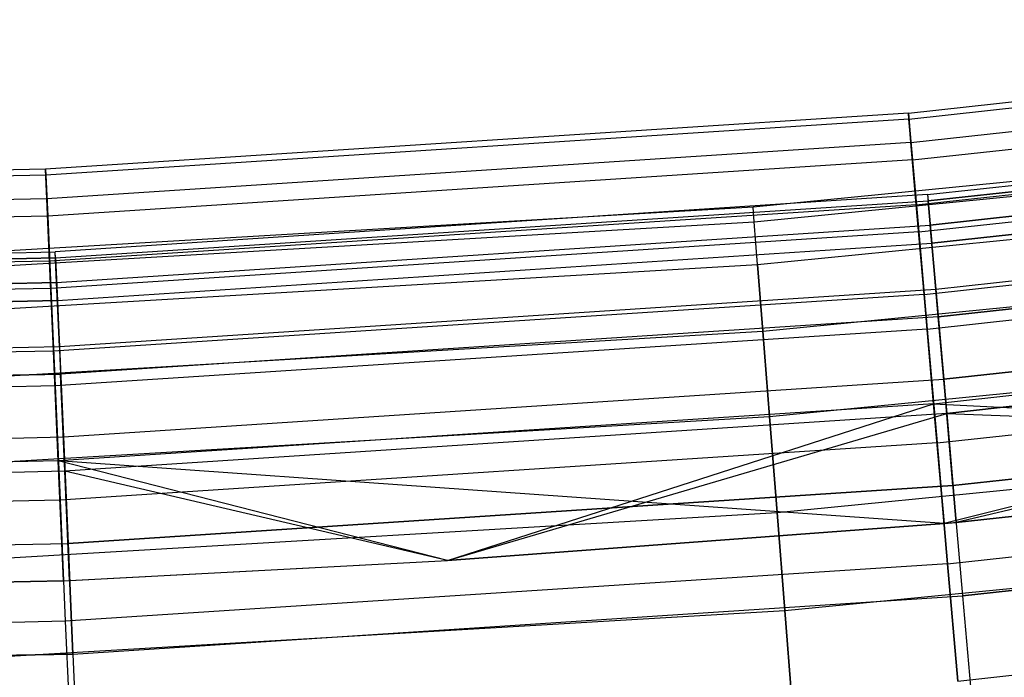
# Model space of a CAD drawing. Extents: x -175 to 175, y -175 to 175.
# Tile 93 of 130: x 5.06 to 11.01, y -123.47 to -119.5. Entities that reach past the tile are written whole.
import ezdxf

# ---------------------------------------------------------------- set-up
doc = ezdxf.new("R2010")
doc.units = 0
doc.header["$LTSCALE"] = 25.4
doc.layers.get('0').update_dxf_attribs({"linetype": 'CONTINUOUS'})

# ---------------------------------------------------------------- blocks, each defined once
blk = doc.blocks.new('SANTANA_PODLOGOWA_STL')
at = {"color": 0}
for p, q in [((10.4311, -120.0598, 248.2513), (15.6221, -119.4952, 248.2513)), ((10.4311, -120.0598, 248.2513), (15.6221, -119.4952, 248.2513)), ((10.4311, -120.0598, 2.7414), (15.6221, -119.4952, 2.7414)), ((10.4311, -120.0598, 2.7414), (15.6221, -119.4952, 2.7414)), ((10.4342, -120.0956, 248.9841), (15.6268, -119.5309, 248.9841)), ((10.4342, -120.0956, 248.9841), (15.6268, -119.5309, 248.9841)), ((10.4342, -120.0956, 2.0086), (15.6268, -119.5309, 2.0086)), ((10.4342, -120.0956, 2.0086), (15.6268, -119.5309, 2.0086)), ((10.4465, -120.2374, 247.5396), (15.6452, -119.672, 247.5396)), ((10.4465, -120.2374, 247.5396), (15.6452, -119.672, 247.5396)), ((10.4465, -120.2374, 3.4531), (15.6452, -119.672, 3.4531)), ((10.4465, -120.2374, 3.4531), (15.6452, -119.672, 3.4531)), ((10.4556, -120.3419, 249.6749), (15.6588, -119.776, 249.6749)), ((10.4556, -120.3419, 249.6749), (15.6588, -119.776, 249.6749)), ((10.4556, -120.3419, 1.3179), (15.6588, -119.776, 1.3179)), ((10.4556, -120.3419, 1.3179), (15.6588, -119.776, 1.3179)), ((10.5469, -120.5521, 248.7203), (15.7953, -119.9773, 248.7203)), ((10.5469, -120.5521, 248.7203), (15.7953, -119.9773, 248.7203)), ((10.5469, -120.5521, 2.2724), (15.7953, -119.9773, 2.2724)), ((10.5469, -120.5521, 2.2724), (15.7953, -119.9773, 2.2724)), ((10.4311, -120.0598, 248.2513), (5.2204, -120.3989, 248.2513)), ((10.4311, -120.0598, 248.2513), (5.2204, -120.3989, 248.2513)), ((10.4311, -120.0598, 2.7414), (5.2204, -120.3989, 2.7414)), ((10.4311, -120.0598, 2.7414), (5.2204, -120.3989, 2.7414)), ((10.4342, -120.0956, 248.9841), (10.4311, -120.0598, 248.2513)), ((10.4311, -120.0598, 248.2513), (10.4465, -120.2374, 247.5396)), ((10.4311, -120.0598, 248.2513), (10.4465, -120.2374, 247.5396)), ((10.4342, -120.0956, 248.9841), (10.4311, -120.0598, 248.2513)), ((10.4465, -120.2374, 3.4531), (10.4311, -120.0598, 2.7414)), ((10.4311, -120.0598, 2.7414), (10.4342, -120.0956, 2.0086)), ((10.4311, -120.0598, 2.7414), (10.4342, -120.0956, 2.0086)), ((10.4465, -120.2374, 3.4531), (10.4311, -120.0598, 2.7414)), ((10.4791, -120.6131, 246.9104), (15.6941, -120.0459, 246.9104)), ((10.4791, -120.6131, 246.9104), (15.6941, -120.0459, 246.9104)), ((10.4791, -120.6131, 4.0823), (15.6941, -120.0459, 4.0823)), ((10.4791, -120.6131, 4.0823), (15.6941, -120.0459, 4.0823)), ((10.5502, -120.5895, 248.0513), (15.8002, -120.0145, 248.0513)), ((10.5502, -120.5895, 248.0513), (15.8002, -120.0145, 248.0513)), ((15.8002, -120.0145, 2.9414), (10.5502, -120.5895, 2.9414)), ((15.8002, -120.0145, 2.9414), (10.5502, -120.5895, 2.9414)), ((10.4342, -120.0956, 248.9841), (5.222, -120.4349, 248.9841)), ((10.4342, -120.0956, 248.9841), (5.222, -120.4349, 248.9841)), ((10.4342, -120.0956, 2.0086), (5.222, -120.4349, 2.0086)), ((10.4342, -120.0956, 2.0086), (5.222, -120.4349, 2.0086)), ((10.4556, -120.3419, 249.6749), (10.4342, -120.0956, 248.9841)), ((10.4556, -120.3419, 249.6749), (10.4342, -120.0956, 248.9841)), ((10.4342, -120.0956, 2.0086), (10.4556, -120.3419, 1.3179)), ((10.4342, -120.0956, 2.0086), (10.4556, -120.3419, 1.3179)), ((14.222, -120.1613, 248.4964), (9.4936, -120.627, 248.4964)), ((14.222, -120.1613, 248.4964), (9.4936, -120.627, 248.4964)), ((14.222, -120.1613, 2.4964), (9.4936, -120.627, 2.4964)), ((14.222, -120.1613, 2.4964), (9.4936, -120.627, 2.4964)), ((15.8195, -120.1612, 249.3641), (10.5631, -120.7369, 249.3641)), ((15.8195, -120.1612, 249.3641), (10.5631, -120.7369, 249.3641)), ((10.5631, -120.7369, 1.6286), (15.8195, -120.1612, 1.6286)), ((10.5631, -120.7369, 1.6286), (15.8195, -120.1612, 1.6286)), ((10.4465, -120.2374, 247.5396), (5.2282, -120.577, 247.5396)), ((10.4465, -120.2374, 247.5396), (5.2282, -120.577, 247.5396)), ((10.4465, -120.2374, 3.4531), (5.2282, -120.577, 3.4531)), ((10.4465, -120.2374, 3.4531), (5.2282, -120.577, 3.4531)), ((10.4465, -120.2374, 247.5396), (10.4791, -120.6131, 246.9104)), ((10.4465, -120.2374, 247.5396), (10.4791, -120.6131, 246.9104)), ((10.4791, -120.6131, 4.0823), (10.4465, -120.2374, 3.4531)), ((10.4791, -120.6131, 4.0823), (10.4465, -120.2374, 3.4531)), ((10.4934, -120.7772, 250.2641), (15.7155, -120.2093, 250.2641)), ((10.4934, -120.7772, 250.2641), (15.7155, -120.2093, 250.2641)), ((10.4934, -120.7772, 0.7286), (15.7155, -120.2093, 0.7286)), ((10.4934, -120.7772, 0.7286), (15.7155, -120.2093, 0.7286)), ((9.5005, -120.7156, 249.0859), (14.2325, -120.2495, 249.0859)), ((9.5005, -120.7156, 249.0859), (14.2325, -120.2495, 249.0859)), ((9.5005, -120.7156, 247.9068), (14.2325, -120.2495, 247.9068)), ((9.5005, -120.7156, 247.9068), (14.2325, -120.2495, 247.9068)), ((9.5005, -120.7156, 3.0859), (14.2325, -120.2495, 3.0859)), ((9.5005, -120.7156, 3.0859), (14.2325, -120.2495, 3.0859)), ((9.5005, -120.7156, 1.9068), (14.2325, -120.2495, 1.9068)), ((9.5005, -120.7156, 1.9068), (14.2325, -120.2495, 1.9068)), ((15.8337, -120.2688, 247.4323), (10.5726, -120.8449, 247.4323)), ((15.8337, -120.2688, 247.4323), (10.5726, -120.8449, 247.4323)), ((10.5726, -120.8449, 3.5604), (15.8337, -120.2688, 3.5604)), ((10.5726, -120.8449, 3.5604), (15.8337, -120.2688, 3.5604)), ((10.4556, -120.3419, 249.6749), (5.2327, -120.6818, 249.6749)), ((10.4556, -120.3419, 249.6749), (5.2327, -120.6818, 249.6749)), ((10.4556, -120.3419, 1.3179), (5.2327, -120.6818, 1.3179)), ((10.4556, -120.3419, 1.3179), (5.2327, -120.6818, 1.3179)), ((10.4934, -120.7772, 250.2641), (10.4556, -120.3419, 249.6749)), ((10.4934, -120.7772, 250.2641), (10.4556, -120.3419, 249.6749)), ((10.4556, -120.3419, 1.3179), (10.4934, -120.7772, 0.7286)), ((10.4556, -120.3419, 1.3179), (10.4934, -120.7772, 0.7286)), ((5.2204, -120.3989, 248.2513), (0, -120.512, 248.2513)), ((5.2204, -120.3989, 248.2513), (0, -120.512, 248.2513)), ((5.2204, -120.3989, 2.7414), (0, -120.512, 2.7414)), ((5.2204, -120.3989, 2.7414), (0, -120.512, 2.7414)), ((5.2204, -120.3989, 248.2513), (5.222, -120.4349, 248.9841)), ((5.2282, -120.577, 247.5396), (5.2204, -120.3989, 248.2513)), ((5.2204, -120.3989, 248.2513), (5.222, -120.4349, 248.9841)), ((5.2282, -120.577, 247.5396), (5.2204, -120.3989, 248.2513)), ((5.2282, -120.577, 3.4531), (5.2204, -120.3989, 2.7414)), ((5.2204, -120.3989, 2.7414), (5.222, -120.4349, 2.0086)), ((5.2282, -120.577, 3.4531), (5.2204, -120.3989, 2.7414)), ((5.2204, -120.3989, 2.7414), (5.222, -120.4349, 2.0086)), ((5.222, -120.4349, 248.9841), (0, -120.548, 248.9841)), ((5.222, -120.4349, 248.9841), (0, -120.548, 248.9841)), ((5.222, -120.4349, 2.0086), (0, -120.548, 2.0086)), ((5.222, -120.4349, 2.0086), (0, -120.548, 2.0086)), ((5.222, -120.4349, 248.9841), (5.2327, -120.6818, 249.6749)), ((5.222, -120.4349, 248.9841), (5.2327, -120.6818, 249.6749)), ((5.222, -120.4349, 2.0086), (5.2327, -120.6818, 1.3179)), ((5.222, -120.4349, 2.0086), (5.2327, -120.6818, 1.3179)), ((9.5208, -120.9734, 249.623), (14.2629, -120.5064, 249.623)), ((9.5208, -120.9734, 249.623), (14.2629, -120.5064, 249.623)), ((9.5208, -120.9734, 247.3697), (14.2629, -120.5064, 247.3697)), ((9.5208, -120.9734, 247.3697), (14.2629, -120.5064, 247.3697)), ((9.5208, -120.9734, 3.623), (14.2629, -120.5064, 3.623)), ((9.5208, -120.9734, 3.623), (14.2629, -120.5064, 3.623)), ((9.5208, -120.9734, 1.3697), (14.2629, -120.5064, 1.3697)), ((9.5208, -120.9734, 1.3697), (14.2629, -120.5064, 1.3697)), ((10.5969, -121.1231, 249.9106), (15.8701, -120.5456, 249.9106)), ((10.5969, -121.1231, 249.9106), (15.8701, -120.5456, 249.9106)), ((10.5969, -121.1231, 1.0821), (15.8701, -120.5456, 1.0821)), ((10.5969, -121.1231, 1.0821), (15.8701, -120.5456, 1.0821)), ((5.2282, -120.577, 247.5396), (0, -120.6903, 247.5396)), ((5.2282, -120.577, 247.5396), (0, -120.6903, 247.5396)), ((5.2282, -120.577, 3.4531), (0, -120.6903, 3.4531)), ((5.2282, -120.577, 3.4531), (0, -120.6903, 3.4531)), ((5.2445, -120.9538, 246.9104), (5.2282, -120.577, 247.5396)), ((5.2445, -120.9538, 246.9104), (5.2282, -120.577, 247.5396)), ((5.2445, -120.9538, 4.0823), (5.2282, -120.577, 3.4531)), ((5.2445, -120.9538, 4.0823), (5.2282, -120.577, 3.4531)), ((10.5469, -120.5521, 248.7203), (5.2785, -120.8974, 248.7203)), ((10.5469, -120.5521, 248.7203), (5.2785, -120.8974, 248.7203)), ((10.5469, -120.5521, 2.2724), (5.2785, -120.8974, 2.2724)), ((10.5469, -120.5521, 2.2724), (5.2785, -120.8974, 2.2724)), ((5.2801, -120.9349, 248.0513), (10.5502, -120.5895, 248.0513)), ((5.2801, -120.9349, 248.0513), (10.5502, -120.5895, 248.0513)), ((5.2801, -120.9349, 2.9414), (10.5502, -120.5895, 2.9414)), ((5.2801, -120.9349, 2.9414), (10.5502, -120.5895, 2.9414)), ((10.5262, -121.1547, 246.4177), (15.7646, -120.585, 246.4177)), ((10.5262, -121.1547, 246.4177), (15.7646, -120.585, 246.4177)), ((10.5262, -121.1547, 4.575), (15.7646, -120.585, 4.575)), ((10.5262, -121.1547, 4.575), (15.7646, -120.585, 4.575)), ((10.5469, -120.5521, 248.7203), (10.5631, -120.7369, 249.3641)), ((10.5469, -120.5521, 248.7203), (10.5502, -120.5895, 248.0513)), ((10.5469, -120.5521, 248.7203), (10.5502, -120.5895, 248.0513)), ((10.5469, -120.5521, 248.7203), (10.5631, -120.7369, 249.3641)), ((10.5469, -120.5521, 2.2724), (10.5502, -120.5895, 2.9414)), ((10.5469, -120.5521, 2.2724), (10.5631, -120.7369, 1.6286)), ((10.5469, -120.5521, 2.2724), (10.5631, -120.7369, 1.6286)), ((10.5469, -120.5521, 2.2724), (10.5502, -120.5895, 2.9414)), ((10.5502, -120.5895, 248.0513), (10.5726, -120.8449, 247.4323)), ((10.5502, -120.5895, 248.0513), (10.5726, -120.8449, 247.4323)), ((10.5726, -120.8449, 3.5604), (10.5502, -120.5895, 2.9414)), ((10.5726, -120.8449, 3.5604), (10.5502, -120.5895, 2.9414)), ((9.4936, -120.627, 248.4964), (4.7504, -120.9067, 248.4964)), ((9.4936, -120.627, 248.4964), (4.7504, -120.9067, 248.4964)), ((9.4936, -120.627, 2.4964), (4.7504, -120.9067, 2.4964)), ((9.4936, -120.627, 2.4964), (4.7504, -120.9067, 2.4964)), ((10.4791, -120.6131, 246.9104), (5.2445, -120.9538, 246.9104)), ((10.4791, -120.6131, 246.9104), (5.2445, -120.9538, 246.9104)), ((10.4791, -120.6131, 4.0823), (5.2445, -120.9538, 4.0823)), ((10.4791, -120.6131, 4.0823), (5.2445, -120.9538, 4.0823)), ((9.5005, -120.7156, 249.0859), (9.4936, -120.627, 248.4964)), ((9.5005, -120.7156, 249.0859), (9.4936, -120.627, 248.4964)), ((9.5005, -120.7156, 247.9068), (9.4936, -120.627, 248.4964)), ((9.5005, -120.7156, 247.9068), (9.4936, -120.627, 248.4964)), ((9.5005, -120.7156, 3.0859), (9.4936, -120.627, 2.4964)), ((9.5005, -120.7156, 3.0859), (9.4936, -120.627, 2.4964)), ((9.5005, -120.7156, 1.9068), (9.4936, -120.627, 2.4964)), ((9.5005, -120.7156, 1.9068), (9.4936, -120.627, 2.4964)), ((10.4791, -120.6131, 246.9104), (10.5262, -121.1547, 246.4177)), ((10.4791, -120.6131, 246.9104), (10.5262, -121.1547, 246.4177)), ((10.5262, -121.1547, 4.575), (10.4791, -120.6131, 4.0823)), ((10.5262, -121.1547, 4.575), (10.4791, -120.6131, 4.0823)), ((5.2327, -120.6818, 249.6749), (0, -120.7952, 249.6749)), ((5.2327, -120.6818, 249.6749), (0, -120.7952, 249.6749)), ((5.2327, -120.6818, 1.3179), (0, -120.7952, 1.3179)), ((5.2327, -120.6818, 1.3179), (0, -120.7952, 1.3179)), ((4.7539, -120.9955, 249.0859), (9.5005, -120.7156, 249.0859)), ((4.7539, -120.9955, 249.0859), (9.5005, -120.7156, 249.0859)), ((4.7539, -120.9955, 247.9068), (9.5005, -120.7156, 247.9068)), ((4.7539, -120.9955, 247.9068), (9.5005, -120.7156, 247.9068)), ((4.7539, -120.9955, 3.0859), (9.5005, -120.7156, 3.0859)), ((4.7539, -120.9955, 3.0859), (9.5005, -120.7156, 3.0859)), ((4.7539, -120.9955, 1.9068), (9.5005, -120.7156, 1.9068)), ((4.7539, -120.9955, 1.9068), (9.5005, -120.7156, 1.9068)), ((5.2327, -120.6818, 249.6749), (5.2516, -121.1184, 250.2641)), ((5.2327, -120.6818, 249.6749), (5.2516, -121.1184, 250.2641)), ((5.2327, -120.6818, 1.3179), (5.2516, -121.1184, 0.7286)), ((5.2327, -120.6818, 1.3179), (5.2516, -121.1184, 0.7286)), ((9.5208, -120.9734, 249.623), (9.5005, -120.7156, 249.0859)), ((9.5208, -120.9734, 249.623), (9.5005, -120.7156, 249.0859)), ((9.5208, -120.9734, 247.3697), (9.5005, -120.7156, 247.9068)), ((9.5208, -120.9734, 247.3697), (9.5005, -120.7156, 247.9068)), ((9.5208, -120.9734, 3.623), (9.5005, -120.7156, 3.0859)), ((9.5208, -120.9734, 3.623), (9.5005, -120.7156, 3.0859)), ((9.5208, -120.9734, 1.3697), (9.5005, -120.7156, 1.9068)), ((9.5208, -120.9734, 1.3697), (9.5005, -120.7156, 1.9068)), ((15.892, -120.7114, 246.9327), (10.6115, -121.2897, 246.9327)), ((15.892, -120.7114, 246.9327), (10.6115, -121.2897, 246.9327)), ((10.6115, -121.2897, 4.06), (15.892, -120.7114, 4.06)), ((10.6115, -121.2897, 4.06), (15.892, -120.7114, 4.06)), ((10.4934, -120.7772, 250.2641), (5.2516, -121.1184, 250.2641)), ((10.4934, -120.7772, 250.2641), (5.2516, -121.1184, 250.2641)), ((10.4934, -120.7772, 0.7286), (5.2516, -121.1184, 0.7286)), ((10.4934, -120.7772, 0.7286), (5.2516, -121.1184, 0.7286)), ((5.2866, -121.0827, 249.3641), (10.5631, -120.7369, 249.3641)), ((5.2866, -121.0827, 249.3641), (10.5631, -120.7369, 249.3641)), ((5.2866, -121.0827, 1.6286), (10.5631, -120.7369, 1.6286)), ((5.2866, -121.0827, 1.6286), (10.5631, -120.7369, 1.6286)), ((10.5444, -121.3643, 250.7012), (10.4934, -120.7772, 250.2641)), ((10.5444, -121.3643, 250.7012), (10.4934, -120.7772, 250.2641)), ((10.4934, -120.7772, 0.7286), (10.5444, -121.3643, 0.2916)), ((10.4934, -120.7772, 0.7286), (10.5444, -121.3643, 0.2916)), ((10.5969, -121.1231, 249.9106), (10.5631, -120.7369, 249.3641)), ((10.5969, -121.1231, 249.9106), (10.5631, -120.7369, 249.3641)), ((10.5631, -120.7369, 1.6286), (10.5969, -121.1231, 1.0821)), ((10.5631, -120.7369, 1.6286), (10.5969, -121.1231, 1.0821)), ((10.5444, -121.3643, 250.7012), (15.7919, -120.7936, 250.7012)), ((10.5444, -121.3643, 250.7012), (15.7919, -120.7936, 250.7012)), ((10.5444, -121.3643, 0.2916), (15.7919, -120.7936, 0.2916)), ((10.5444, -121.3643, 0.2916), (15.7919, -120.7936, 0.2916)), ((0, -121.0126, 248.7203), (5.2785, -120.8974, 248.7203)), ((0, -121.0126, 248.7203), (5.2785, -120.8974, 248.7203)), ((0, -121.0126, 2.2724), (5.2785, -120.8974, 2.2724)), ((0, -121.0126, 2.2724), (5.2785, -120.8974, 2.2724)), ((5.2801, -120.9349, 248.0513), (5.2785, -120.8974, 248.7203)), ((5.2866, -121.0827, 249.3641), (5.2785, -120.8974, 248.7203)), ((5.2866, -121.0827, 249.3641), (5.2785, -120.8974, 248.7203)), ((5.2801, -120.9349, 248.0513), (5.2785, -120.8974, 248.7203)), ((5.2801, -120.9349, 2.9414), (5.2785, -120.8974, 2.2724)), ((5.2866, -121.0827, 1.6286), (5.2785, -120.8974, 2.2724)), ((5.2801, -120.9349, 2.9414), (5.2785, -120.8974, 2.2724)), ((5.2866, -121.0827, 1.6286), (5.2785, -120.8974, 2.2724)), ((5.2913, -121.1911, 247.4323), (10.5726, -120.8449, 247.4323)), ((5.2913, -121.1911, 247.4323), (10.5726, -120.8449, 247.4323)), ((5.2913, -121.1911, 3.5604), (10.5726, -120.8449, 3.5604)), ((5.2913, -121.1911, 3.5604), (10.5726, -120.8449, 3.5604)), ((10.6115, -121.2897, 246.9327), (10.5726, -120.8449, 247.4323)), ((10.6115, -121.2897, 246.9327), (10.5726, -120.8449, 247.4323)), ((10.6115, -121.2897, 4.06), (10.5726, -120.8449, 3.5604)), ((10.6115, -121.2897, 4.06), (10.5726, -120.8449, 3.5604)), ((5.2801, -120.9349, 248.0513), (0, -121.0501, 248.0513)), ((5.2801, -120.9349, 248.0513), (0, -121.0501, 248.0513)), ((0, -121.0501, 2.9414), (5.2801, -120.9349, 2.9414)), ((0, -121.0501, 2.9414), (5.2801, -120.9349, 2.9414)), ((5.2445, -120.9538, 246.9104), (0, -121.0675, 246.9104)), ((5.2445, -120.9538, 246.9104), (0, -121.0675, 246.9104)), ((5.2445, -120.9538, 4.0823), (0, -121.0675, 4.0823)), ((5.2445, -120.9538, 4.0823), (0, -121.0675, 4.0823)), ((5.268, -121.4969, 246.4177), (5.2445, -120.9538, 246.9104)), ((5.268, -121.4969, 246.4177), (5.2445, -120.9538, 246.9104)), ((5.268, -121.4969, 4.575), (5.2445, -120.9538, 4.0823)), ((5.268, -121.4969, 4.575), (5.2445, -120.9538, 4.0823)), ((5.2801, -120.9349, 248.0513), (5.2913, -121.1911, 247.4323)), ((5.2801, -120.9349, 248.0513), (5.2913, -121.1911, 247.4323)), ((5.2913, -121.1911, 3.5604), (5.2801, -120.9349, 2.9414)), ((5.2913, -121.1911, 3.5604), (5.2801, -120.9349, 2.9414)), ((9.5526, -121.3777, 250.06), (14.3105, -120.9091, 250.06)), ((9.5526, -121.3777, 250.06), (14.3105, -120.9091, 250.06)), ((9.5526, -121.3777, 246.9327), (14.3105, -120.9091, 246.9327)), ((9.5526, -121.3777, 246.9327), (14.3105, -120.9091, 246.9327)), ((9.5526, -121.3777, 4.06), (14.3105, -120.9091, 4.06)), ((9.5526, -121.3777, 4.06), (14.3105, -120.9091, 4.06)), ((9.5526, -121.3777, 0.9327), (14.3105, -120.9091, 0.9327)), ((9.5526, -121.3777, 0.9327), (14.3105, -120.9091, 0.9327)), ((4.7641, -121.254, 249.623), (9.5208, -120.9734, 249.623)), ((4.7641, -121.254, 249.623), (9.5208, -120.9734, 249.623)), ((4.7641, -121.254, 247.3697), (9.5208, -120.9734, 247.3697)), ((4.7641, -121.254, 247.3697), (9.5208, -120.9734, 247.3697)), ((4.7641, -121.254, 3.623), (9.5208, -120.9734, 3.623)), ((4.7641, -121.254, 3.623), (9.5208, -120.9734, 3.623)), ((4.7641, -121.254, 1.3697), (9.5208, -120.9734, 1.3697)), ((4.7641, -121.254, 1.3697), (9.5208, -120.9734, 1.3697)), ((9.5526, -121.3777, 250.06), (9.5208, -120.9734, 249.623)), ((9.5526, -121.3777, 250.06), (9.5208, -120.9734, 249.623)), ((9.5208, -120.9734, 247.3697), (9.5526, -121.3777, 246.9327)), ((9.5208, -120.9734, 247.3697), (9.5526, -121.3777, 246.9327)), ((9.5526, -121.3777, 4.06), (9.5208, -120.9734, 3.623)), ((9.5526, -121.3777, 4.06), (9.5208, -120.9734, 3.623)), ((9.5208, -120.9734, 1.3697), (9.5526, -121.3777, 0.9327)), ((9.5208, -120.9734, 1.3697), (9.5526, -121.3777, 0.9327)), ((0, -121.1981, 249.3641), (5.2866, -121.0827, 249.3641)), ((0, -121.1981, 249.3641), (5.2866, -121.0827, 249.3641)), ((5.2866, -121.0827, 1.6286), (0, -121.1981, 1.6286)), ((5.2866, -121.0827, 1.6286), (0, -121.1981, 1.6286)), ((5.2516, -121.1184, 250.2641), (0, -121.2322, 250.2641)), ((5.2516, -121.1184, 250.2641), (0, -121.2322, 250.2641)), ((5.2516, -121.1184, 0.7286), (0, -121.2322, 0.7286)), ((5.2516, -121.1184, 0.7286), (0, -121.2322, 0.7286)), ((5.2516, -121.1184, 250.2641), (5.2772, -121.7072, 250.7012)), ((5.2516, -121.1184, 250.2641), (5.2772, -121.7072, 250.7012)), ((5.2516, -121.1184, 0.7286), (5.2772, -121.7072, 0.2916)), ((5.2516, -121.1184, 0.7286), (5.2772, -121.7072, 0.2916)), ((5.3035, -121.4701, 249.9106), (5.2866, -121.0827, 249.3641)), ((5.3035, -121.4701, 249.9106), (5.2866, -121.0827, 249.3641)), ((5.2866, -121.0827, 1.6286), (5.3035, -121.4701, 1.0821)), ((5.2866, -121.0827, 1.6286), (5.3035, -121.4701, 1.0821)), ((5.3035, -121.4701, 249.9106), (10.5969, -121.1231, 249.9106)), ((5.3035, -121.4701, 249.9106), (10.5969, -121.1231, 249.9106)), ((5.3035, -121.4701, 1.0821), (10.5969, -121.1231, 1.0821)), ((5.3035, -121.4701, 1.0821), (10.5969, -121.1231, 1.0821)), ((10.6445, -121.6675, 250.2983), (10.5969, -121.1231, 249.9106)), ((10.6445, -121.6675, 250.2983), (10.5969, -121.1231, 249.9106)), ((10.5969, -121.1231, 1.0821), (10.6445, -121.6675, 0.6944)), ((10.5969, -121.1231, 1.0821), (10.6445, -121.6675, 0.6944)), ((10.6445, -121.6675, 250.2983), (15.9415, -121.0874, 250.2983)), ((10.6445, -121.6675, 250.2983), (15.9415, -121.0874, 250.2983)), ((15.9415, -121.0874, 0.6944), (10.6445, -121.6675, 0.6944)), ((15.9415, -121.0874, 0.6944), (10.6445, -121.6675, 0.6944)), ((0, -121.3066, 247.4323), (5.2913, -121.1911, 247.4323)), ((0, -121.3066, 247.4323), (5.2913, -121.1911, 247.4323)), ((5.2913, -121.1911, 3.5604), (0, -121.3066, 3.5604)), ((5.2913, -121.1911, 3.5604), (0, -121.3066, 3.5604)), ((10.5262, -121.1547, 246.4177), (5.268, -121.4969, 246.4177)), ((10.5262, -121.1547, 246.4177), (5.268, -121.4969, 246.4177)), ((10.5262, -121.1547, 4.575), (5.268, -121.4969, 4.575)), ((10.5262, -121.1547, 4.575), (5.268, -121.4969, 4.575)), ((5.2913, -121.1911, 247.4323), (5.3108, -121.6371, 246.9327)), ((5.2913, -121.1911, 247.4323), (5.3108, -121.6371, 246.9327)), ((5.2913, -121.1911, 3.5604), (5.3108, -121.6371, 4.06)), ((5.2913, -121.1911, 3.5604), (5.3108, -121.6371, 4.06)), ((10.5262, -121.1547, 246.4177), (10.5836, -121.8154, 246.104)), ((10.5262, -121.1547, 246.4177), (10.5836, -121.8154, 246.104)), ((10.5836, -121.8154, 4.8887), (10.5262, -121.1547, 4.575)), ((10.5836, -121.8154, 4.8887), (10.5262, -121.1547, 4.575)), ((10.5836, -121.8154, 246.104), (15.8506, -121.2426, 246.104)), ((10.5836, -121.8154, 246.104), (15.8506, -121.2426, 246.104)), ((10.5836, -121.8154, 4.8887), (15.8506, -121.2426, 4.8887)), ((10.5836, -121.8154, 4.8887), (15.8506, -121.2426, 4.8887)), ((15.8506, -121.2426, 4.8887), (10.6464, -122.5384, 4.9964)), ((15.8506, -121.2426, 4.8887), (10.6464, -122.5384, 4.9964)), ((10.6115, -121.2897, 246.9327), (5.3108, -121.6371, 246.9327)), ((10.6115, -121.2897, 246.9327), (5.3108, -121.6371, 246.9327)), ((10.6115, -121.2897, 4.06), (5.3108, -121.6371, 4.06)), ((10.6115, -121.2897, 4.06), (5.3108, -121.6371, 4.06)), ((10.6626, -121.8739, 246.6086), (10.6115, -121.2897, 246.9327)), ((10.6626, -121.8739, 246.6086), (10.6115, -121.2897, 246.9327)), ((10.6115, -121.2897, 4.06), (10.6626, -121.8739, 4.3841)), ((10.6115, -121.2897, 4.06), (10.6626, -121.8739, 4.3841)), ((10.6626, -121.8739, 246.6086), (15.9685, -121.2928, 246.6086)), ((10.6626, -121.8739, 246.6086), (15.9685, -121.2928, 246.6086)), ((15.9685, -121.2928, 4.3841), (10.6626, -121.8739, 4.3841)), ((15.9685, -121.2928, 4.3841), (10.6626, -121.8739, 4.3841)), ((15.9685, -121.2928, 246.6086), (10.7202, -122.532, 246.4964)), ((15.9685, -121.2928, 246.6086), (10.7202, -122.532, 246.4964)), ((4.78, -121.6591, 250.06), (9.5526, -121.3777, 250.06)), ((4.78, -121.6591, 250.06), (9.5526, -121.3777, 250.06)), ((4.78, -121.6591, 246.9327), (9.5526, -121.3777, 246.9327)), ((4.78, -121.6591, 246.9327), (9.5526, -121.3777, 246.9327)), ((4.78, -121.6591, 4.06), (9.5526, -121.3777, 4.06)), ((4.78, -121.6591, 4.06), (9.5526, -121.3777, 4.06)), ((4.78, -121.6591, 0.9327), (9.5526, -121.3777, 0.9327)), ((4.78, -121.6591, 0.9327), (9.5526, -121.3777, 0.9327)), ((10.5444, -121.3643, 250.7012), (5.2772, -121.7072, 250.7012)), ((10.5444, -121.3643, 250.7012), (5.2772, -121.7072, 250.7012)), ((10.5444, -121.3643, 0.2916), (5.2772, -121.7072, 0.2916)), ((10.5444, -121.3643, 0.2916), (5.2772, -121.7072, 0.2916)), ((9.5931, -121.8924, 250.3581), (9.5526, -121.3777, 250.06)), ((9.5931, -121.8924, 250.3581), (9.5526, -121.3777, 250.06)), ((9.5526, -121.3777, 246.9327), (9.5931, -121.8924, 246.6346)), ((9.5526, -121.3777, 246.9327), (9.5931, -121.8924, 246.6346)), ((9.5931, -121.8924, 4.3581), (9.5526, -121.3777, 4.06)), ((9.5931, -121.8924, 4.3581), (9.5526, -121.3777, 4.06)), ((9.5526, -121.3777, 0.9327), (9.5931, -121.8924, 0.6346)), ((9.5526, -121.3777, 0.9327), (9.5931, -121.8924, 0.6346)), ((10.6042, -122.0525, 250.9483), (10.5444, -121.3643, 250.7012)), ((10.6042, -122.0525, 250.9483), (10.5444, -121.3643, 250.7012)), ((10.5444, -121.3643, 0.2916), (10.6042, -122.0525, 0.0444)), ((10.5444, -121.3643, 0.2916), (10.6042, -122.0525, 0.0444)), ((9.5931, -121.8924, 250.3581), (14.3712, -121.4218, 250.3581)), ((9.5931, -121.8924, 250.3581), (14.3712, -121.4218, 250.3581)), ((9.5931, -121.8924, 246.6346), (14.3712, -121.4218, 246.6346)), ((9.5931, -121.8924, 246.6346), (14.3712, -121.4218, 246.6346)), ((9.5931, -121.8924, 4.3581), (14.3712, -121.4218, 4.3581)), ((9.5931, -121.8924, 4.3581), (14.3712, -121.4218, 4.3581)), ((9.5931, -121.8924, 0.6346), (14.3712, -121.4218, 0.6346)), ((9.5931, -121.8924, 0.6346), (14.3712, -121.4218, 0.6346)), ((0, -121.5858, 249.9106), (5.3035, -121.4701, 249.9106)), ((0, -121.5858, 249.9106), (5.3035, -121.4701, 249.9106)), ((0, -121.5858, 1.0821), (5.3035, -121.4701, 1.0821)), ((0, -121.5858, 1.0821), (5.3035, -121.4701, 1.0821)), ((5.268, -121.4969, 246.4177), (0, -121.6111, 246.4177)), ((5.268, -121.4969, 246.4177), (0, -121.6111, 246.4177)), ((5.268, -121.4969, 4.575), (0, -121.6111, 4.575)), ((5.268, -121.4969, 4.575), (0, -121.6111, 4.575)), ((5.2968, -122.1595, 246.104), (5.268, -121.4969, 246.4177)), ((5.2968, -122.1595, 246.104), (5.268, -121.4969, 246.4177)), ((5.2968, -122.1595, 4.8887), (5.268, -121.4969, 4.575)), ((5.2968, -122.1595, 4.8887), (5.268, -121.4969, 4.575)), ((5.3035, -121.4701, 249.9106), (5.3273, -122.016, 250.2983)), ((5.3035, -121.4701, 249.9106), (5.3273, -122.016, 250.2983)), ((5.3035, -121.4701, 1.0821), (5.3273, -122.016, 0.6944)), ((5.3035, -121.4701, 1.0821), (5.3273, -122.016, 0.6944)), ((10.6042, -122.0525, 250.9483), (15.8814, -121.4786, 250.9483)), ((10.6042, -122.0525, 250.9483), (15.8814, -121.4786, 250.9483)), ((10.6042, -122.0525, 0.0444), (15.8814, -121.4786, 0.0444)), ((10.6042, -122.0525, 0.0444), (15.8814, -121.4786, 0.0444)), ((0, -121.753, 246.9327), (5.3108, -121.6371, 246.9327)), ((0, -121.753, 246.9327), (5.3108, -121.6371, 246.9327)), ((5.3108, -121.6371, 4.06), (0, -121.753, 4.06)), ((5.3108, -121.6371, 4.06), (0, -121.753, 4.06)), ((5.3364, -122.223, 246.6086), (5.3108, -121.6371, 246.9327)), ((5.3364, -122.223, 246.6086), (5.3108, -121.6371, 246.9327)), ((5.3108, -121.6371, 4.06), (5.3364, -122.223, 4.3841)), ((5.3108, -121.6371, 4.06), (5.3364, -122.223, 4.3841)), ((5.3273, -122.016, 250.2983), (10.6445, -121.6675, 250.2983)), ((5.3273, -122.016, 250.2983), (10.6445, -121.6675, 250.2983)), ((5.3273, -122.016, 0.6944), (10.6445, -121.6675, 0.6944)), ((5.3273, -122.016, 0.6944), (10.6445, -121.6675, 0.6944)), ((10.6445, -121.6675, 250.2983), (10.7006, -122.3089, 250.4838)), ((10.6445, -121.6675, 250.2983), (10.7006, -122.3089, 250.4838)), ((10.7006, -122.3089, 0.5089), (10.6445, -121.6675, 0.6944)), ((10.7006, -122.3089, 0.5089), (10.6445, -121.6675, 0.6944)), ((5.2772, -121.7072, 250.7012), (0, -121.8215, 250.7012)), ((5.2772, -121.7072, 250.7012), (0, -121.8215, 250.7012)), ((5.2772, -121.7072, 0.2916), (0, -121.8215, 0.2916)), ((5.2772, -121.7072, 0.2916), (0, -121.8215, 0.2916)), ((5.2772, -121.7072, 250.7012), (5.3071, -122.3973, 250.9483)), ((5.2772, -121.7072, 250.7012), (5.3071, -122.3973, 250.9483)), ((5.2772, -121.7072, 0.2916), (5.3071, -122.3973, 0.0444)), ((5.2772, -121.7072, 0.2916), (5.3071, -122.3973, 0.0444)), ((16.0255, -121.7257, 250.4838), (10.7006, -122.3089, 250.4838)), ((16.0255, -121.7257, 250.4838), (10.7006, -122.3089, 250.4838)), ((10.7006, -122.3089, 0.5089), (16.0255, -121.7257, 0.5089)), ((10.7006, -122.3089, 0.5089), (16.0255, -121.7257, 0.5089)), ((10.5836, -121.8154, 246.104), (5.2968, -122.1595, 246.104)), ((10.5836, -121.8154, 246.104), (5.2968, -122.1595, 246.104)), ((10.5836, -121.8154, 4.8887), (5.2968, -122.1595, 4.8887)), ((10.5836, -121.8154, 4.8887), (5.2968, -122.1595, 4.8887)), ((7.6469, -122.7621, 4.9964), (10.5836, -121.8154, 4.8887)), ((7.6469, -122.7621, 4.9964), (10.5836, -121.8154, 4.8887)), ((10.6464, -122.5384, 245.9964), (10.5836, -121.8154, 246.104)), ((10.5836, -121.8154, 246.104), (15.2641, -122.0492, 245.9964)), ((10.6464, -122.5384, 245.9964), (10.5836, -121.8154, 246.104)), ((10.5836, -121.8154, 246.104), (15.2641, -122.0492, 245.9964)), ((10.5836, -121.8154, 4.8887), (10.6464, -122.5384, 4.9964)), ((10.5836, -121.8154, 4.8887), (10.6464, -122.5384, 4.9964)), ((4.8003, -122.1751, 250.3581), (9.5931, -121.8924, 250.3581)), ((4.8003, -122.1751, 250.3581), (9.5931, -121.8924, 250.3581)), ((4.8003, -122.1751, 246.6346), (9.5931, -121.8924, 246.6346)), ((4.8003, -122.1751, 246.6346), (9.5931, -121.8924, 246.6346)), ((4.8003, -122.1751, 4.3581), (9.5931, -121.8924, 4.3581)), ((4.8003, -122.1751, 4.3581), (9.5931, -121.8924, 4.3581)), ((4.8003, -122.1751, 0.6346), (9.5931, -121.8924, 0.6346)), ((4.8003, -122.1751, 0.6346), (9.5931, -121.8924, 0.6346)), ((10.6626, -121.8739, 246.6086), (5.3364, -122.223, 246.6086)), ((10.6626, -121.8739, 246.6086), (5.3364, -122.223, 246.6086)), ((10.6626, -121.8739, 4.3841), (5.3364, -122.223, 4.3841)), ((10.6626, -121.8739, 4.3841), (5.3364, -122.223, 4.3841)), ((7.6469, -122.7621, 246.4964), (10.6626, -121.8739, 246.6086)), ((7.6469, -122.7621, 246.4964), (10.6626, -121.8739, 246.6086)), ((7.6469, -122.7621, 4.4964), (10.6626, -121.8739, 4.3841)), ((7.6469, -122.7621, 4.4964), (10.6626, -121.8739, 4.3841)), ((9.6387, -122.4718, 250.4908), (9.5931, -121.8924, 250.3581)), ((9.6387, -122.4718, 250.4908), (9.5931, -121.8924, 250.3581)), ((9.5931, -121.8924, 246.6346), (9.6387, -122.4718, 246.502)), ((9.5931, -121.8924, 246.6346), (9.6387, -122.4718, 246.502)), ((9.6387, -122.4718, 4.4908), (9.5931, -121.8924, 4.3581)), ((9.6387, -122.4718, 4.4908), (9.5931, -121.8924, 4.3581)), ((9.5931, -121.8924, 0.6346), (9.6387, -122.4718, 0.5019)), ((9.5931, -121.8924, 0.6346), (9.6387, -122.4718, 0.5019)), ((10.6626, -121.8739, 246.6086), (10.7202, -122.532, 246.4964)), ((10.6626, -121.8739, 246.6086), (10.7202, -122.532, 246.4964)), ((10.7202, -122.532, 4.4964), (10.6626, -121.8739, 4.3841)), ((10.6626, -121.8739, 4.3841), (15.2641, -122.0492, 4.4964)), ((10.7202, -122.532, 4.4964), (10.6626, -121.8739, 4.3841)), ((10.6626, -121.8739, 4.3841), (15.2641, -122.0492, 4.4964)), ((0, -122.1322, 250.2983), (5.3273, -122.016, 250.2983)), ((0, -122.1322, 250.2983), (5.3273, -122.016, 250.2983)), ((0, -122.1322, 0.6944), (5.3273, -122.016, 0.6944)), ((0, -122.1322, 0.6944), (5.3273, -122.016, 0.6944)), ((5.3273, -122.016, 250.2983), (5.3554, -122.6592, 250.4838)), ((5.3273, -122.016, 250.2983), (5.3554, -122.6592, 250.4838)), ((5.3273, -122.016, 0.6944), (5.3554, -122.6592, 0.5089)), ((5.3273, -122.016, 0.6944), (5.3554, -122.6592, 0.5089)), ((9.6387, -122.4718, 250.4908), (14.4395, -121.999, 250.4908)), ((9.6387, -122.4718, 250.4908), (14.4395, -121.999, 250.4908)), ((9.6387, -122.4718, 246.502), (14.4395, -121.999, 246.502)), ((9.6387, -122.4718, 246.502), (14.4395, -121.999, 246.502)), ((9.6387, -122.4718, 4.4908), (14.4395, -121.999, 4.4908)), ((9.6387, -122.4718, 4.4908), (14.4395, -121.999, 4.4908)), ((9.6387, -122.4718, 0.5019), (14.4395, -121.999, 0.5019)), ((9.6387, -122.4718, 0.5019), (14.4395, -121.999, 0.5019)), ((10.6042, -122.0525, 250.9483), (5.3071, -122.3973, 250.9483)), ((10.6042, -122.0525, 250.9483), (5.3071, -122.3973, 250.9483)), ((10.6042, -122.0525, 0.0444), (5.3071, -122.3973, 0.0444)), ((10.6042, -122.0525, 0.0444), (5.3071, -122.3973, 0.0444)), ((10.6676, -122.7825, 250.9843), (10.6042, -122.0525, 250.9483)), ((10.6676, -122.7825, 250.9843), (10.6042, -122.0525, 250.9483)), ((10.6042, -122.0525, 0.0444), (10.6676, -122.7825, 0.0084)), ((10.6042, -122.0525, 0.0444), (10.6676, -122.7825, 0.0084)), ((10.6464, -122.5384, 245.9964), (15.2641, -122.0492, 246.4964)), ((10.6464, -122.5384, 245.9964), (15.2641, -122.0492, 246.4964)), ((10.6464, -122.5384, 245.9964), (15.2641, -122.0492, 245.9964)), ((10.6464, -122.5384, 245.9964), (15.2641, -122.0492, 245.9964)), ((10.6464, -122.5384, 4.9964), (15.2641, -122.0492, 4.9964)), ((10.6464, -122.5384, 4.9964), (15.2641, -122.0492, 4.9964)), ((10.7202, -122.532, 246.4964), (15.2641, -122.0492, 246.4964)), ((10.7202, -122.532, 246.4964), (15.2641, -122.0492, 246.4964)), ((15.2641, -122.0492, 4.9964), (10.7202, -122.532, 4.4964)), ((10.7202, -122.532, 4.4964), (15.2641, -122.0492, 4.4964)), ((15.2641, -122.0492, 4.9964), (10.7202, -122.532, 4.4964)), ((10.7202, -122.532, 4.4964), (15.2641, -122.0492, 4.4964)), ((5.2968, -122.1595, 246.104), (0, -122.2743, 246.104)), ((5.2968, -122.1595, 246.104), (0, -122.2743, 246.104)), ((5.2968, -122.1595, 4.8887), (0, -122.2743, 4.8887)), ((5.2968, -122.1595, 4.8887), (0, -122.2743, 4.8887)), ((5.2968, -122.1595, 246.104), (5.3282, -122.8845, 245.9964)), ((10.6464, -122.5384, 245.9964), (5.2968, -122.1595, 246.104)), ((10.6464, -122.5384, 245.9964), (5.2968, -122.1595, 246.104)), ((7.6469, -122.7621, 245.9964), (5.2968, -122.1595, 246.104)), ((7.6469, -122.7621, 245.9964), (5.2968, -122.1595, 246.104)), ((5.2968, -122.1595, 246.104), (5.3282, -122.8845, 245.9964)), ((5.3282, -122.8845, 4.9964), (5.2968, -122.1595, 4.8887)), ((7.6469, -122.7621, 4.9964), (5.2968, -122.1595, 4.8887)), ((5.3282, -122.8845, 4.9964), (5.2968, -122.1595, 4.8887)), ((7.6469, -122.7621, 4.9964), (5.2968, -122.1595, 4.8887)), ((10.6676, -122.7825, 250.9843), (15.9764, -122.2051, 250.9843)), ((10.6676, -122.7825, 250.9843), (15.9764, -122.2051, 250.9843)), ((10.6676, -122.7825, 0.0084), (15.9764, -122.2051, 0.0084)), ((10.6676, -122.7825, 0.0084), (15.9764, -122.2051, 0.0084)), ((5.3364, -122.223, 246.6086), (0, -122.3394, 246.6086)), ((5.3364, -122.223, 246.6086), (0, -122.3394, 246.6086)), ((5.3364, -122.223, 4.3841), (0, -122.3394, 4.3841)), ((5.3364, -122.223, 4.3841), (0, -122.3394, 4.3841)), ((5.3652, -122.8829, 246.4964), (5.3364, -122.223, 246.6086)), ((7.6469, -122.7621, 246.4964), (5.3364, -122.223, 246.6086)), ((5.3652, -122.8829, 246.4964), (5.3364, -122.223, 246.6086)), ((7.6469, -122.7621, 246.4964), (5.3364, -122.223, 246.6086)), ((7.6469, -122.7621, 4.4964), (5.3364, -122.223, 4.3841)), ((7.6469, -122.7621, 4.4964), (5.3364, -122.223, 4.3841)), ((5.3652, -122.8829, 4.4964), (5.3364, -122.223, 4.3841)), ((5.3652, -122.8829, 4.4964), (5.3364, -122.223, 4.3841)), ((5.3554, -122.6592, 250.4838), (10.7006, -122.3089, 250.4838)), ((5.3554, -122.6592, 250.4838), (10.7006, -122.3089, 250.4838)), ((10.7006, -122.3089, 0.5089), (5.3554, -122.6592, 0.5089)), ((10.7006, -122.3089, 0.5089), (5.3554, -122.6592, 0.5089)), ((10.7006, -122.3089, 250.4838), (10.7589, -122.9753, 250.4462)), ((10.7006, -122.3089, 250.4838), (10.7589, -122.9753, 250.4462)), ((10.7006, -122.3089, 0.5089), (10.7589, -122.9753, 0.5465)), ((10.7006, -122.3089, 0.5089), (10.7589, -122.9753, 0.5465)), ((16.1128, -122.389, 250.4462), (10.7589, -122.9753, 250.4462)), ((16.1128, -122.389, 250.4462), (10.7589, -122.9753, 250.4462)), ((10.7589, -122.9753, 0.5465), (16.1128, -122.389, 0.5465)), ((10.7589, -122.9753, 0.5465), (16.1128, -122.389, 0.5465)), ((5.3071, -122.3973, 250.9483), (0, -122.5123, 250.9483)), ((5.3071, -122.3973, 250.9483), (0, -122.5123, 250.9483)), ((5.3071, -122.3973, 0.0444), (0, -122.5123, 0.0444)), ((5.3071, -122.3973, 0.0444), (0, -122.5123, 0.0444)), ((5.3071, -122.3973, 250.9483), (5.3388, -123.1294, 250.9843)), ((5.3071, -122.3973, 250.9483), (5.3388, -123.1294, 250.9843)), ((5.3071, -122.3973, 0.0444), (5.3388, -123.1294, 0.0084)), ((5.3071, -122.3973, 0.0444), (5.3388, -123.1294, 0.0084)), ((4.8231, -122.7558, 250.4908), (9.6387, -122.4718, 250.4908)), ((4.8231, -122.7558, 250.4908), (9.6387, -122.4718, 250.4908)), ((4.8231, -122.7558, 246.502), (9.6387, -122.4718, 246.502)), ((4.8231, -122.7558, 246.502), (9.6387, -122.4718, 246.502)), ((4.8231, -122.7558, 4.4908), (9.6387, -122.4718, 4.4908)), ((4.8231, -122.7558, 4.4908), (9.6387, -122.4718, 4.4908)), ((4.8231, -122.7558, 0.5019), (9.6387, -122.4718, 0.5019)), ((4.8231, -122.7558, 0.5019), (9.6387, -122.4718, 0.5019)), ((9.6854, -123.0645, 250.4462), (9.6387, -122.4718, 250.4908)), ((9.6854, -123.0645, 250.4462), (9.6387, -122.4718, 250.4908)), ((9.6387, -122.4718, 246.502), (9.6854, -123.0645, 246.5465)), ((9.6387, -122.4718, 246.502), (9.6854, -123.0645, 246.5465)), ((9.6854, -123.0645, 4.4462), (9.6387, -122.4718, 4.4908)), ((9.6854, -123.0645, 4.4462), (9.6387, -122.4718, 4.4908)), ((9.6387, -122.4718, 0.5019), (9.6854, -123.0645, 0.5465)), ((9.6387, -122.4718, 0.5019), (9.6854, -123.0645, 0.5465)), ((7.6469, -122.7621, 246.4964), (10.7202, -122.532, 246.4964)), ((7.6469, -122.7621, 245.9964), (10.7202, -122.532, 246.4964)), ((7.6469, -122.7621, 246.4964), (10.7202, -122.532, 246.4964)), ((7.6469, -122.7621, 245.9964), (10.7202, -122.532, 246.4964)), ((7.6469, -122.7621, 4.4964), (10.7202, -122.532, 4.4964)), ((7.6469, -122.7621, 4.4964), (10.7202, -122.532, 4.4964)), ((7.6469, -122.7621, 245.9964), (10.6464, -122.5384, 245.9964)), ((7.6469, -122.7621, 245.9964), (10.6464, -122.5384, 245.9964)), ((7.6469, -122.7621, 4.9964), (10.6464, -122.5384, 4.9964)), ((10.6464, -122.5384, 4.9964), (7.6469, -122.7621, 4.4964)), ((10.6464, -122.5384, 4.9964), (7.6469, -122.7621, 4.4964)), ((7.6469, -122.7621, 4.9964), (10.6464, -122.5384, 4.9964)), ((10.6464, -122.5384, 245.9964), (10.7202, -122.532, 246.4964)), ((10.6464, -122.5384, 245.9964), (10.7202, -122.532, 246.4964)), ((10.6464, -122.5384, 4.9964), (10.7202, -122.532, 4.4964)), ((10.6464, -122.5384, 4.9964), (10.7202, -122.532, 4.4964)), ((9.6854, -123.0645, 250.4462), (14.5094, -122.5894, 250.4462)), ((9.6854, -123.0645, 250.4462), (14.5094, -122.5894, 250.4462)), ((9.6854, -123.0645, 246.5465), (14.5094, -122.5894, 246.5465)), ((9.6854, -123.0645, 246.5465), (14.5094, -122.5894, 246.5465)), ((9.6854, -123.0645, 4.4462), (14.5094, -122.5894, 4.4462)), ((9.6854, -123.0645, 4.4462), (14.5094, -122.5894, 4.4462)), ((9.6854, -123.0645, 0.5465), (14.5094, -122.5894, 0.5465)), ((9.6854, -123.0645, 0.5465), (14.5094, -122.5894, 0.5465)), ((0, -122.7761, 250.4838), (5.3554, -122.6592, 250.4838)), ((0, -122.7761, 250.4838), (5.3554, -122.6592, 250.4838)), ((0, -122.7761, 0.5089), (5.3554, -122.6592, 0.5089)), ((0, -122.7761, 0.5089), (5.3554, -122.6592, 0.5089)), ((5.3554, -122.6592, 250.4838), (5.3846, -123.3275, 250.4462)), ((5.3554, -122.6592, 250.4838), (5.3846, -123.3275, 250.4462)), ((5.3846, -123.3275, 0.5465), (5.3554, -122.6592, 0.5089)), ((5.3846, -123.3275, 0.5465), (5.3554, -122.6592, 0.5089)), ((5.3282, -122.8845, 245.9964), (7.6469, -122.7621, 245.9964)), ((5.3282, -122.8845, 245.9964), (7.6469, -122.7621, 245.9964)), ((5.3282, -122.8845, 4.9964), (7.6469, -122.7621, 4.9964)), ((5.3282, -122.8845, 4.9964), (7.6469, -122.7621, 4.9964)), ((10.6676, -122.7825, 250.9843), (5.3388, -123.1294, 250.9843)), ((10.6676, -122.7825, 250.9843), (5.3388, -123.1294, 250.9843)), ((10.6676, -122.7825, 0.0084), (5.3388, -123.1294, 0.0084)), ((10.6676, -122.7825, 0.0084), (5.3388, -123.1294, 0.0084)), ((5.3652, -122.8829, 246.4964), (7.6469, -122.7621, 246.4964)), ((5.3652, -122.8829, 246.4964), (7.6469, -122.7621, 246.4964)), ((5.3652, -122.8829, 4.4964), (7.6469, -122.7621, 4.4964)), ((5.3652, -122.8829, 4.4964), (7.6469, -122.7621, 4.4964)), ((7.6469, -122.7621, 245.9964), (7.6469, -122.7621, 246.4964)), ((7.6469, -122.7621, 245.9964), (7.6469, -122.7621, 246.4964)), ((7.6469, -122.7621, 4.9964), (7.6469, -122.7621, 4.4964)), ((7.6469, -122.7621, 4.9964), (7.6469, -122.7621, 4.4964)), ((10.7292, -123.4915, 250.8061), (10.6676, -122.7825, 250.9843)), ((10.7292, -123.4915, 250.8061), (10.6676, -122.7825, 250.9843)), ((10.6676, -122.7825, 0.0084), (10.7292, -123.4915, 0.1867)), ((10.6676, -122.7825, 0.0084), (10.7292, -123.4915, 0.1867)), ((0, -123, 246.4964), (5.3652, -122.8829, 246.4964)), ((0, -123, 245.9964), (5.3652, -122.8829, 246.4964)), ((0, -123, 246.4964), (5.3652, -122.8829, 246.4964)), ((0, -123, 245.9964), (5.3652, -122.8829, 246.4964)), ((0, -123, 4.4964), (5.3652, -122.8829, 4.4964)), ((0, -123, 4.4964), (5.3652, -122.8829, 4.4964)), ((0, -123, 245.9964), (5.3282, -122.8845, 245.9964)), ((0, -123, 245.9964), (5.3282, -122.8845, 245.9964)), ((0, -123, 4.9964), (5.3282, -122.8845, 4.9964)), ((5.3282, -122.8845, 4.9964), (0, -123, 4.4964)), ((5.3282, -122.8845, 4.9964), (0, -123, 4.4964)), ((0, -123, 4.9964), (5.3282, -122.8845, 4.9964)), ((5.3282, -122.8845, 245.9964), (5.3652, -122.8829, 246.4964)), ((5.3282, -122.8845, 245.9964), (5.3652, -122.8829, 246.4964)), ((5.3282, -122.8845, 4.9964), (5.3652, -122.8829, 4.4964)), ((5.3282, -122.8845, 4.9964), (5.3652, -122.8829, 4.4964)), ((10.7292, -123.4915, 250.8061), (16.0686, -122.9108, 250.8061)), ((10.7292, -123.4915, 250.8061), (16.0686, -122.9108, 250.8061)), ((10.7292, -123.4915, 0.1867), (16.0686, -122.9108, 0.1867)), ((10.7292, -123.4915, 0.1867), (16.0686, -122.9108, 0.1867)), ((5.3846, -123.3275, 250.4462), (10.7589, -122.9753, 250.4462)), ((5.3846, -123.3275, 250.4462), (10.7589, -122.9753, 250.4462)), ((5.3846, -123.3275, 0.5465), (10.7589, -122.9753, 0.5465)), ((5.3846, -123.3275, 0.5465), (10.7589, -122.9753, 0.5465)), ((10.7589, -122.9753, 250.4462), (10.8129, -123.592, 250.1898)), ((10.7589, -122.9753, 250.4462), (10.8129, -123.592, 250.1898)), ((10.7589, -122.9753, 0.5465), (10.8129, -123.592, 0.8029)), ((10.7589, -122.9753, 0.5465), (10.8129, -123.592, 0.8029)), ((4.8464, -123.3499, 250.4462), (9.6854, -123.0645, 250.4462)), ((4.8464, -123.3499, 250.4462), (9.6854, -123.0645, 250.4462)), ((4.8464, -123.3499, 246.5465), (9.6854, -123.0645, 246.5465)), ((4.8464, -123.3499, 246.5465), (9.6854, -123.0645, 246.5465)), ((4.8464, -123.3499, 4.4462), (9.6854, -123.0645, 4.4462)), ((4.8464, -123.3499, 4.4462), (9.6854, -123.0645, 4.4462)), ((4.8464, -123.3499, 0.5465), (9.6854, -123.0645, 0.5465)), ((4.8464, -123.3499, 0.5465), (9.6854, -123.0645, 0.5465)), ((9.7289, -123.6177, 250.2284), (9.6854, -123.0645, 250.4462)), ((9.7289, -123.6177, 250.2284), (9.6854, -123.0645, 250.4462)), ((9.6854, -123.0645, 246.5465), (9.7289, -123.6177, 246.7643)), ((9.6854, -123.0645, 246.5465), (9.7289, -123.6177, 246.7643)), ((9.7289, -123.6177, 4.2284), (9.6854, -123.0645, 4.4462)), ((9.7289, -123.6177, 4.2284), (9.6854, -123.0645, 4.4462)), ((9.6854, -123.0645, 0.5465), (9.7289, -123.6177, 0.7643)), ((9.6854, -123.0645, 0.5465), (9.7289, -123.6177, 0.7643)), ((5.3388, -123.1294, 250.9843), (0, -123.245, 250.9843)), ((5.3388, -123.1294, 250.9843), (0, -123.245, 250.9843)), ((5.3388, -123.1294, 0.0084), (0, -123.245, 0.0084)), ((5.3388, -123.1294, 0.0084), (0, -123.245, 0.0084)), ((5.3388, -123.1294, 250.9843), (5.3697, -123.8404, 250.8061)), ((5.3388, -123.1294, 250.9843), (5.3697, -123.8404, 250.8061)), ((5.3388, -123.1294, 0.0084), (5.3697, -123.8404, 0.1867)), ((5.3388, -123.1294, 0.0084), (5.3697, -123.8404, 0.1867)), ((0, -123.445, 250.4462), (5.3846, -123.3275, 250.4462)), ((0, -123.445, 250.4462), (5.3846, -123.3275, 250.4462)), ((5.3846, -123.3275, 0.5465), (0, -123.445, 0.5465)), ((5.3846, -123.3275, 0.5465), (0, -123.445, 0.5465)), ((5.3846, -123.3275, 250.4462), (5.4116, -123.946, 250.1898)), ((5.3846, -123.3275, 250.4462), (5.4116, -123.946, 250.1898)), ((5.3846, -123.3275, 0.5465), (5.4116, -123.946, 0.8029)), ((5.3846, -123.3275, 0.5465), (5.4116, -123.946, 0.8029))]:
    blk.add_line(p, q, dxfattribs=at)

msp = doc.modelspace()

# ---------------------------------------------------------------- block references
at = {"color": 253}
msp.add_blockref('SANTANA_PODLOGOWA_STL', (0, 0), dxfattribs=at)

doc.saveas('drawing.dxf')
